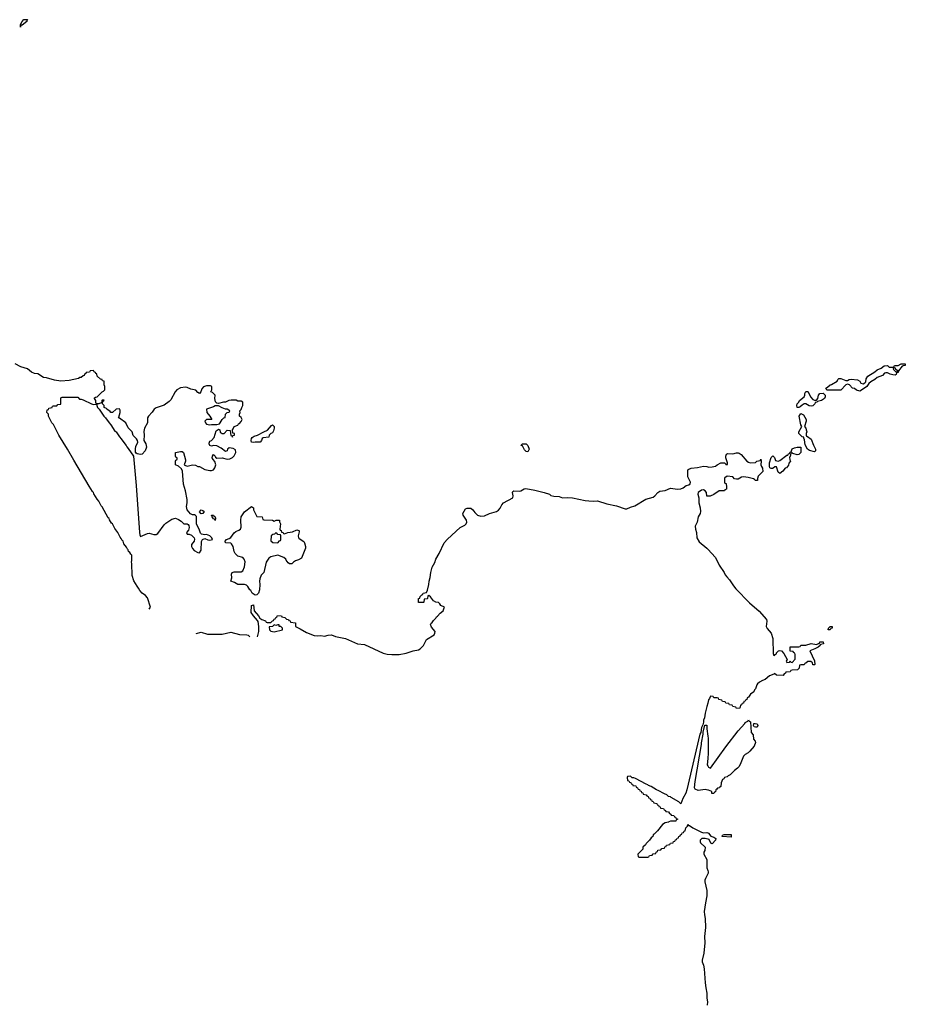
# Model space of a CAD drawing. Header units: inches. Extents: x 2397558 to 2568646, y 256209 to 449595.
# Tile 32 of 85: x 2492081 to 2502274, y 297901 to 309231. Entities that reach past the tile are written whole.
import ezdxf

# ---------------------------------------------------------------- set-up
doc = ezdxf.new("R2010")
doc.units = ezdxf.units.IN
doc.header["$MEASUREMENT"] = 0
for name, color, linetype in [('C4299', 7, 'Continuous'), ('C4390', 7, 'Continuous'), ('C5209', 7, 'Continuous'), ('C5300', 7, 'Continuous')]:
    doc.layers.add(name, color=color, linetype=linetype)

msp = doc.modelspace()

# ---------------------------------------------------------------- linework, layer by layer
at = {"layer": 'C4299', "color": 6}
for points in [[(2499554, 300000), (2499550, 299998), (2499510, 299989), (2499478, 299970), (2499422, 299898), (2499390, 299868), (2499383, 299857), (2499372, 299850), (2499367, 299833), (2499350, 299818), (2499331, 299789), (2499292, 299750), (2499285, 299735), (2499254, 299710), (2499253, 299687), (2499194, 299630), (2499198, 299598), (2499210, 299594), (2499310, 299594), (2499322, 299598), (2499330, 299614), (2499362, 299618), (2499370, 299634), (2499402, 299638), (2499407, 299653), (2499422, 299658), (2499427, 299673), (2499462, 299678), (2499470, 299694), (2499502, 299698), (2499507, 299713), (2499522, 299718), (2499527, 299733), (2499562, 299738), (2499570, 299754), (2499602, 299758), (2499607, 299773), (2499622, 299778), (2499627, 299793), (2499642, 299798), (2499647, 299813), (2499662, 299818), (2499667, 299833), (2499682, 299838), (2499687, 299853), (2499702, 299858), (2499707, 299873), (2499722, 299878), (2499727, 299893), (2499742, 299898), (2499746, 299930), (2499766, 299950), (2499769, 299971), (2499778, 299958), (2499790, 299958), (2499830, 299930), (2499930, 299882), (2499950, 299876), (2499990, 299877), (2500000, 299874)], [(2500000, 299803), (2499970, 299809), (2499931, 299809), (2499911, 299789), (2499911, 299770), (2499918, 299758), (2499971, 299710), (2499967, 299670), (2499955, 299650), (2499955, 299630), (2499988, 299568), (2499990, 299470), (2500000, 299439)], [(2500000, 299401), (2499973, 299350), (2499967, 299330), (2499967, 299310), (2499990, 299210), (2499990, 299150), (2499973, 299067), (2499960, 298970), (2499962, 298930), (2499970, 298890), (2499975, 298785), (2499963, 298683), (2499968, 298608), (2499955, 298490), (2499934, 298410), (2499934, 298390), (2499950, 298351), (2499959, 298310), (2499970, 298150), (2499977, 298090), (2499990, 298030), (2499990, 297970), (2499996, 297930), (2499993, 297890)]]:
    msp.add_lwpolyline(points, dxfattribs=at)
at = {"layer": 'C4390', "color": 6}
for points in [[(2492090, 309146), (2492090, 309174), (2492110, 309211), (2492130, 309231), (2492171, 309231), (2492162, 309218), (2492162, 309210), (2492110, 309168), (2492094, 309166)], [(2494369, 304789), (2494330, 304786), (2494310, 304775), (2494231, 304750), (2494236, 304710), (2494271, 304670), (2494291, 304630), (2494230, 304630), (2494210, 304610), (2494218, 304590), (2494230, 304578), (2494270, 304567), (2494290, 304571), (2494350, 304571), (2494379, 304581), (2494389, 304591), (2494410, 304631), (2494430, 304651), (2494447, 304653), (2494450, 304691), (2494470, 304712), (2494490, 304714), (2494498, 304730), (2494470, 304748), (2494450, 304749), (2494410, 304763)], [(2494770, 304364), (2494750, 304369), (2494744, 304390), (2494749, 304411), (2494757, 304423), (2494781, 304439), (2494818, 304450), (2494890, 304490), (2494934, 304506), (2494978, 304562), (2494991, 304570), (2495010, 304551), (2495011, 304530), (2495002, 304498), (2494990, 304478), (2494972, 304468), (2494954, 304450), (2494950, 304428), (2494882, 304418), (2494872, 304410), (2494865, 304390), (2494850, 304369), (2494790, 304369)], [(2497930, 304258), (2497910, 304262), (2497890, 304282), (2497868, 304328), (2497849, 304330), (2497862, 304338), (2497866, 304350), (2497910, 304352), (2497930, 304332), (2497943, 304290)], [(2494170, 303545), (2494150, 303568), (2494168, 303590), (2494190, 303585), (2494205, 303570), (2494190, 303549)], [(2494330, 303469), (2494323, 303483), (2494310, 303489), (2494295, 303510), (2494289, 303531), (2494310, 303531), (2494317, 303517), (2494331, 303510), (2494336, 303490)], [(2495010, 303462), (2495031, 303471), (2495070, 303471), (2495071, 303451), (2495082, 303430), (2495074, 303370), (2495078, 303358), (2495090, 303354), (2495094, 303334), (2495114, 303330), (2495118, 303318), (2495130, 303314), (2495166, 303330), (2495222, 303338), (2495270, 303359), (2495294, 303354), (2495298, 303350), (2495297, 303337), (2495286, 303290), (2495291, 303270), (2495299, 303259), (2495350, 303225), (2495359, 303210), (2495371, 303169), (2495370, 303148), (2495324, 303036), (2495290, 303015), (2495256, 303004), (2495231, 302989), (2495212, 302970), (2495188, 302970), (2495170, 302982), (2495149, 303010), (2495145, 303025), (2495122, 303042), (2495050, 303069), (2494971, 303049), (2494947, 303033), (2494916, 302990), (2494891, 302870), (2494861, 302839), (2494843, 302797), (2494839, 302770), (2494843, 302730), (2494840, 302670), (2494830, 302630), (2494810, 302613), (2494790, 302610), (2494758, 302630), (2494742, 302662), (2494730, 302669), (2494707, 302707), (2494690, 302725), (2494670, 302730), (2494590, 302730), (2494554, 302754), (2494509, 302770), (2494524, 302810), (2494518, 302850), (2494526, 302870), (2494550, 302879), (2494630, 302879), (2494650, 302890), (2494667, 302933), (2494674, 302994), (2494664, 303024), (2494650, 303042), (2494590, 303059), (2494559, 303090), (2494550, 303110), (2494538, 303170), (2494520, 303200), (2494509, 303209), (2494450, 303210), (2494444, 303230), (2494462, 303250), (2494490, 303259), (2494510, 303271), (2494550, 303326), (2494570, 303343), (2494604, 303356), (2494622, 303370), (2494629, 303391), (2494625, 303470), (2494630, 303511), (2494670, 303566), (2494750, 303631), (2494770, 303614), (2494772, 303590), (2494810, 303514), (2494872, 303512), (2494878, 303478), (2494890, 303474), (2494989, 303471)], [(2495030, 303326), (2495014, 303310), (2494993, 303307), (2494974, 303290), (2494973, 303233), (2494993, 303213), (2495050, 303212), (2495070, 303234), (2495082, 303238), (2495086, 303250), (2495086, 303290), (2495082, 303302), (2495050, 303308), (2495042, 303322)], [(2495050, 302268), (2495030, 302258), (2495010, 302266), (2494990, 302248), (2494954, 302246), (2494955, 302210), (2494970, 302195), (2495010, 302186), (2495106, 302210), (2495106, 302230), (2495088, 302248), (2495068, 302250), (2495066, 302266)]]:
    msp.add_lwpolyline(points, close=True, dxfattribs=at)
for points in [[(2493570, 302449), (2493585, 302470), (2493550, 302577), (2493530, 302605), (2493490, 302630), (2493462, 302662), (2493450, 302691), (2493432, 302712), (2493395, 302775), (2493374, 302834), (2493370, 302974), (2493366, 302990), (2493370, 303006), (2493370, 303071), (2493359, 303079), (2493350, 303098), (2493333, 303113), (2493330, 303131), (2493320, 303140), (2493310, 303162), (2493281, 303201), (2493270, 303230), (2493259, 303239), (2493250, 303262), (2493236, 303276), (2493210, 303331), (2493175, 303375), (2493150, 303431), (2493139, 303439), (2493115, 303475), (2493110, 303491), (2493100, 303500), (2493030, 303625), (2493018, 303638), (2492990, 303691), (2492972, 303712), (2492935, 303775), (2492930, 303790), (2492920, 303800), (2492882, 303862), (2492702, 304162), (2492630, 304290), (2492531, 304450), (2492471, 304571), (2492452, 304590), (2492412, 304670), (2492412, 304692), (2492394, 304710), (2492398, 304742), (2492413, 304747), (2492418, 304762), (2492453, 304767), (2492458, 304782), (2492470, 304786), (2492510, 304786), (2492518, 304802), (2492553, 304807), (2492554, 304870), (2492558, 304882), (2492570, 304886), (2492750, 304886), (2492770, 304866), (2492790, 304866), (2492810, 304858), (2492909, 304809), (2492930, 304804), (2492967, 304807), (2492967, 304793), (2492975, 304770), (2492995, 304750), (2493049, 304669), (2493069, 304650), (2493109, 304590), (2493129, 304570), (2493177, 304497), (2493190, 304488), (2493229, 304429), (2493250, 304408), (2493289, 304349), (2493308, 304330), (2493314, 304314), (2493330, 304298), (2493389, 304209), (2493423, 303870), (2493458, 303330), (2493462, 303302), (2493470, 303284), (2493550, 303318), (2493570, 303321), (2493626, 303306), (2493650, 303308), (2493670, 303317), (2493743, 303417), (2493763, 303437), (2493830, 303482), (2493873, 303493), (2493910, 303479), (2493941, 303461), (2493970, 303430), (2494010, 303429), (2494021, 303421), (2494029, 303410), (2494032, 303388), (2494023, 303357), (2494002, 303330), (2494009, 303310), (2494030, 303310), (2494058, 303298), (2494089, 303270), (2494094, 303254), (2494089, 303230), (2494058, 303190), (2494057, 303170), (2494070, 303145), (2494090, 303121), (2494130, 303099), (2494150, 303095), (2494170, 303128), (2494173, 303227), (2494186, 303250), (2494210, 303261), (2494246, 303246), (2494270, 303243), (2494298, 303250), (2494291, 303270), (2494270, 303290), (2494230, 303307), (2494210, 303304), (2494172, 303312), (2494162, 303322), (2494145, 303370), (2494122, 303410), (2494117, 303430), (2494114, 303514), (2494106, 303526), (2494093, 303533), (2494070, 303535), (2494045, 303545), (2494010, 303590), (2494000, 303630), (2494010, 303670), (2494010, 303710), (2493990, 303810), (2493965, 303885), (2493955, 304035), (2493943, 304063), (2493910, 304092), (2493874, 304110), (2493874, 304150), (2493878, 304162), (2493894, 304170), (2493894, 304190), (2493878, 304198), (2493874, 304210), (2493874, 304250), (2493930, 304262), (2493950, 304262), (2493968, 304250), (2493988, 304168), (2493989, 304150), (2493975, 304110), (2493983, 304103), (2494010, 304095), (2494070, 304109), (2494106, 304106), (2494130, 304089), (2494150, 304089), (2494213, 304053), (2494270, 304043), (2494290, 304043), (2494311, 304050), (2494327, 304073), (2494340, 304110), (2494327, 304147), (2494306, 304170), (2494297, 304190), (2494301, 304210), (2494310, 304229), (2494329, 304210), (2494335, 304195), (2494350, 304186), (2494410, 304190), (2494470, 304173), (2494501, 304179), (2494530, 304193), (2494548, 304212), (2494568, 304250), (2494563, 304283), (2494537, 304297), (2494490, 304303), (2494472, 304288), (2494468, 304270), (2494450, 304261), (2494401, 304301), (2494348, 304328), (2494310, 304331), (2494290, 304322), (2494271, 304330), (2494262, 304350), (2494262, 304358), (2494270, 304382), (2494290, 304389), (2494318, 304422), (2494341, 304499), (2494364, 304516), (2494370, 304518), (2494386, 304510), (2494390, 304486), (2494410, 304468), (2494434, 304470), (2494470, 304506), (2494502, 304502), (2494510, 304446), (2494522, 304442), (2494530, 304426), (2494534, 304446), (2494552, 304450), (2494552, 304470), (2494534, 304474), (2494531, 304510), (2494537, 304523), (2494551, 304549), (2494590, 304566), (2494598, 304582), (2494610, 304586), (2494630, 304608), (2494641, 304630), (2494630, 304652), (2494612, 304670), (2494611, 304690), (2494618, 304710), (2494614, 304730), (2494630, 304746), (2494636, 304770), (2494650, 304790), (2494650, 304830), (2494630, 304841), (2494590, 304842), (2494571, 304851), (2494513, 304853), (2494486, 304850), (2494449, 304831), (2494426, 304830), (2494370, 304816), (2494350, 304819), (2494334, 304834), (2494328, 304870), (2494330, 304910), (2494301, 304941), (2494282, 304950), (2494293, 304973), (2494294, 305010), (2494278, 305018), (2494230, 305016), (2494195, 305005), (2494177, 304983), (2494167, 304950), (2494150, 304931), (2494130, 304942), (2494107, 304967), (2494050, 304980), (2494010, 305000), (2493990, 305003), (2493930, 304995), (2493890, 304970), (2493870, 304950), (2493822, 304858), (2493802, 304838), (2493745, 304795), (2493650, 304766), (2493628, 304750), (2493607, 304713), (2493564, 304670), (2493552, 304650), (2493550, 304590), (2493519, 304530), (2493511, 304491), (2493514, 304450), (2493510, 304390), (2493531, 304351), (2493541, 304310), (2493523, 304270), (2493490, 304232), (2493470, 304226), (2493434, 304234), (2493422, 304242), (2493414, 304254), (2493412, 304290), (2493416, 304324), (2493434, 304350), (2493439, 304370), (2493436, 304390), (2493427, 304407), (2493386, 304446), (2493375, 304490), (2493330, 304534), (2493301, 304590), (2493230, 304645), (2493214, 304650), (2493222, 304658), (2493236, 304710), (2493236, 304736), (2493230, 304754), (2493190, 304751), (2493150, 304712), (2493130, 304711), (2493122, 304722), (2493082, 304750), (2493078, 304758), (2493054, 304770), (2493052, 304792), (2493034, 304810), (2493038, 304842), (2493050, 304846), (2493053, 304853), (2493030, 304854), (2493026, 304850), (2493026, 304830), (2493018, 304822), (2492990, 304812), (2492970, 304812), (2492958, 304818), (2492958, 304850), (2492942, 304870), (2492942, 304878), (2492953, 304887), (2492974, 304890), (2493030, 304948), (2493045, 304955), (2493062, 304970), (2493062, 305010), (2493052, 305030), (2493052, 305070), (2493034, 305074), (2493030, 305092), (2493010, 305094), (2492974, 305130), (2492970, 305154), (2492958, 305158), (2492954, 305170), (2492938, 305178), (2492930, 305194), (2492890, 305192), (2492886, 305174), (2492846, 305170), (2492842, 305158), (2492830, 305154), (2492822, 305138), (2492810, 305134), (2492787, 305113), (2492773, 305113), (2492757, 305103), (2492650, 305078), (2492553, 305073), (2492481, 305081), (2492391, 305110), (2492354, 305114), (2492290, 305154), (2492250, 305159), (2492216, 305176), (2492170, 305213), (2492095, 305235), (2492030, 305270)], [(2494817, 302130), (2494832, 302192), (2494833, 302250), (2494825, 302305), (2494819, 302319), (2494772, 302370), (2494746, 302410), (2494749, 302490), (2494770, 302496), (2494781, 302430), (2494831, 302370), (2494844, 302344), (2494867, 302327), (2494910, 302314), (2494918, 302298), (2494930, 302294), (2494970, 302294), (2494990, 302314), (2495002, 302318), (2495010, 302334), (2495022, 302338), (2495027, 302353), (2495042, 302358), (2495047, 302373), (2495094, 302370), (2495098, 302358), (2495134, 302350), (2495153, 302333), (2495174, 302330), (2495178, 302318), (2495193, 302313), (2495198, 302298), (2495254, 302290), (2495254, 302250), (2495264, 302244), (2495310, 302222), (2495380, 302180), (2495470, 302144), (2495510, 302141), (2495546, 302146), (2495590, 302139), (2495632, 302148), (2495670, 302151), (2495714, 302134), (2495830, 302109), (2495970, 302050), (2496050, 302040), (2496263, 301943), (2496310, 301930), (2496365, 301925), (2496450, 301925), (2496530, 301940), (2496610, 301967), (2496670, 301978), (2496690, 301990), (2496729, 302030), (2496763, 302097), (2496850, 302152), (2496859, 302170), (2496862, 302190), (2496820, 302240), (2496808, 302272), (2496815, 302285), (2496830, 302294), (2496842, 302318), (2496870, 302345), (2496879, 302361), (2496890, 302367), (2496919, 302401), (2496953, 302430), (2496964, 302450), (2496969, 302470), (2496929, 302489), (2496918, 302510), (2496903, 302523), (2496869, 302529), (2496842, 302542), (2496810, 302588), (2496790, 302606), (2496778, 302602), (2496774, 302570), (2496770, 302566), (2496738, 302562), (2496734, 302530), (2496730, 302526), (2496670, 302526), (2496669, 302570), (2496686, 302574), (2496690, 302594), (2496710, 302614), (2496722, 302618), (2496726, 302630), (2496762, 302638), (2496775, 302665), (2496789, 302730), (2496792, 302770), (2496806, 302814), (2496813, 302870), (2496830, 302930), (2496857, 302983), (2496870, 303024), (2496908, 303090), (2496968, 303212), (2497005, 303255), (2497150, 303389), (2497205, 303415), (2497220, 303430), (2497226, 303450), (2497222, 303470), (2497185, 303530), (2497182, 303550), (2497210, 303603), (2497230, 303610), (2497272, 303610), (2497298, 303590), (2497320, 303560), (2497351, 303530), (2497390, 303516), (2497430, 303522), (2497490, 303549), (2497570, 303570), (2497593, 303587), (2497610, 303610), (2497630, 303650), (2497649, 303671), (2497755, 303730), (2497761, 303750), (2497752, 303790), (2497757, 303803), (2497769, 303810), (2497830, 303804), (2497850, 303810), (2497887, 303833), (2497905, 303835), (2498010, 303817), (2498119, 303790), (2498177, 303770), (2498195, 303755), (2498227, 303747), (2498290, 303744), (2498330, 303730), (2498390, 303734), (2498442, 303730), (2498590, 303698), (2498630, 303693), (2498690, 303690), (2498730, 303696), (2498838, 303658), (2498950, 303636), (2499050, 303602), (2499070, 303603), (2499110, 303622), (2499162, 303638), (2499286, 303714), (2499370, 303736), (2499390, 303750), (2499426, 303790), (2499450, 303805), (2499510, 303814), (2499570, 303839), (2499651, 303829), (2499690, 303832), (2499716, 303844), (2499750, 303871), (2499781, 303879), (2499798, 303890), (2499802, 303910), (2499769, 303970), (2499769, 304050), (2499781, 304059), (2499810, 304070), (2499883, 304077), (2499950, 304093), (2499990, 304090), (2500000, 304087)], [(2500000, 303748), (2499990, 303748), (2499985, 303790), (2499970, 303809), (2499950, 303819), (2499930, 303817), (2499891, 303790), (2499885, 303770), (2499899, 303730), (2499898, 303670), (2499913, 303613), (2499917, 303570), (2499913, 303547), (2499890, 303509), (2499879, 303450), (2499857, 303403), (2499858, 303370), (2499872, 303330), (2499874, 303270), (2499903, 303223), (2499988, 303150), (2500000, 303138)], [(2494111, 302169), (2494170, 302182), (2494242, 302162), (2494410, 302162), (2494510, 302182), (2494610, 302157), (2494694, 302154), (2494710, 302150), (2494730, 302130)], [(2500000, 301367), (2499990, 301328), (2499971, 301250), (2499964, 301196), (2499952, 301170), (2499952, 301148), (2499944, 301116), (2499930, 301086), (2499921, 301030), (2499910, 301008), (2499760, 300370), (2499747, 300330), (2499714, 300270), (2499690, 300209), (2499669, 300230), (2499579, 300279), (2499570, 300289), (2499550, 300293), (2499528, 300310), (2499501, 300321), (2499430, 300362), (2499409, 300369), (2499350, 300408), (2499319, 300419), (2499310, 300428), (2499293, 300433), (2499170, 300498), (2499150, 300506), (2499130, 300506), (2499110, 300526), (2499078, 300522), (2499074, 300510), (2499078, 300478), (2499093, 300473), (2499098, 300458), (2499113, 300453), (2499118, 300438), (2499133, 300433), (2499138, 300418), (2499173, 300413), (2499178, 300398), (2499193, 300393), (2499198, 300378), (2499213, 300373), (2499218, 300358), (2499233, 300353), (2499238, 300338), (2499253, 300333), (2499258, 300318), (2499293, 300313), (2499298, 300298), (2499313, 300293), (2499318, 300278), (2499333, 300273), (2499338, 300258), (2499353, 300253), (2499358, 300238), (2499373, 300233), (2499378, 300218), (2499413, 300213), (2499418, 300198), (2499433, 300193), (2499438, 300178), (2499453, 300173), (2499458, 300158), (2499490, 300154), (2499498, 300138), (2499513, 300133), (2499518, 300118), (2499550, 300114), (2499558, 300098), (2499574, 300090), (2499578, 300078), (2499610, 300074), (2499618, 300058), (2499630, 300054), (2499638, 300038), (2499654, 300030), (2499638, 300022), (2499632, 300008), (2499570, 300008), (2499554, 300000)], [(2500000, 300366), (2499970, 300372), (2499890, 300361), (2499856, 300376), (2499847, 300390), (2499854, 300466), (2499929, 300890), (2499929, 300911), (2499949, 301010), (2499949, 301031), (2499968, 301112), (2499990, 301114), (2499991, 301111), (2499991, 301070), (2500000, 300986)], [(2500000, 300728), (2499995, 300655), (2500000, 300646)]]:
    msp.add_lwpolyline(points, dxfattribs=at)
at = {"layer": 'C5209', "color": 6}
for points in [[(2500000, 299874), (2500010, 299871), (2500035, 299835), (2500070, 299825), (2500092, 299810), (2500091, 299790), (2500050, 299748), (2500036, 299756), (2500017, 299797), (2500003, 299803), (2500000, 299803)], [(2500000, 299439), (2500005, 299425), (2500005, 299410), (2500000, 299401)]]:
    msp.add_lwpolyline(points, dxfattribs=at)
msp.add_lwpolyline([(2500270, 299826), (2500166, 299830), (2500168, 299848), (2500190, 299854), (2500270, 299854)], close=True, dxfattribs=at)
at = {"layer": 'C5300', "color": 6}
for points in [[(2502158, 305142), (2502130, 305143), (2502099, 305150), (2502070, 305169), (2502050, 305169), (2502036, 305164), (2502010, 305137), (2501950, 305114), (2501923, 305090), (2501877, 305063), (2501855, 305045), (2501830, 305010), (2501770, 304969), (2501750, 304957), (2501711, 304969), (2501690, 304985), (2501668, 304990), (2501630, 305029), (2501610, 305038), (2501590, 305028), (2501530, 304968), (2501370, 304966), (2501358, 304990), (2501379, 305001), (2501410, 305031), (2501426, 305034), (2501488, 305070), (2501498, 305090), (2501510, 305102), (2501530, 305101), (2501590, 305079), (2501610, 305078), (2501628, 305090), (2501650, 305094), (2501725, 305085), (2501750, 305072), (2501762, 305050), (2501790, 305041), (2501810, 305051), (2501818, 305062), (2501823, 305097), (2501842, 305130), (2501923, 305177), (2501950, 305203), (2501998, 305222), (2502030, 305246), (2502070, 305250), (2502090, 305234), (2502130, 305234), (2502142, 305238), (2502150, 305251), (2502190, 305251), (2502226, 305270), (2502272, 305270), (2502274, 305250), (2502250, 305249), (2502238, 305242), (2502194, 305190), (2502192, 305170), (2502174, 305166), (2502170, 305148)], [(2502150, 305226), (2502138, 305222), (2502134, 305210), (2502170, 305174), (2502182, 305178), (2502186, 305190), (2502166, 305206), (2502162, 305222)], [(2501230, 304852), (2501250, 304854), (2501268, 304872), (2501275, 304910), (2501290, 304931), (2501330, 304932), (2501352, 304910), (2501352, 304890), (2501342, 304870), (2501310, 304849), (2501262, 304838), (2501254, 304830), (2501236, 304824), (2501231, 304810), (2501210, 304789), (2501190, 304785), (2501169, 304789), (2501130, 304809), (2501110, 304809), (2501085, 304795), (2501065, 304775), (2501050, 304769), (2501029, 304769), (2501026, 304790), (2501030, 304812), (2501049, 304831), (2501058, 304850), (2501108, 304890), (2501118, 304910), (2501118, 304930), (2501130, 304954), (2501150, 304954), (2501154, 304950), (2501182, 304890), (2501210, 304862)], [(2501230, 304258), (2501170, 304274), (2501148, 304290), (2501120, 304340), (2501115, 304395), (2501106, 304414), (2501106, 304426), (2501086, 304430), (2501049, 304469), (2501049, 304490), (2501084, 304550), (2501070, 304570), (2501053, 304667), (2501070, 304698), (2501103, 304683), (2501131, 304631), (2501131, 304611), (2501112, 304550), (2501130, 304532), (2501131, 304511), (2501142, 304490), (2501134, 304470), (2501134, 304450), (2501138, 304438), (2501150, 304434), (2501190, 304405), (2501216, 304336), (2501241, 304290), (2501242, 304270)], [(2501030, 304224), (2500978, 304238), (2500970, 304246), (2500958, 304242), (2500950, 304206), (2500942, 304198), (2500945, 304165), (2500951, 304149), (2500932, 304128), (2500930, 304106), (2500905, 304075), (2500891, 304069), (2500864, 304036), (2500830, 304008), (2500810, 304026), (2500790, 304086), (2500770, 304086), (2500764, 304076), (2500747, 304067), (2500730, 304066), (2500715, 304075), (2500709, 304089), (2500709, 304130), (2500730, 304194), (2500750, 304212), (2500770, 304194), (2500778, 304158), (2500810, 304152), (2500830, 304158), (2500910, 304218), (2500922, 304218), (2500930, 304234), (2500942, 304238), (2500950, 304254), (2500962, 304258), (2500970, 304291), (2500997, 304303), (2501030, 304311), (2501071, 304311), (2501071, 304250), (2501050, 304229)], [(2501410, 302209), (2501386, 302210), (2501388, 302230), (2501408, 302250), (2501434, 302250), (2501431, 302249), (2501431, 302230), (2501415, 302225)], [(2500549, 301089), (2500535, 301095), (2500528, 301110), (2500529, 301131), (2500546, 301134), (2500570, 301130), (2500576, 301110), (2500570, 301089)]]:
    msp.add_lwpolyline(points, close=True, dxfattribs=at)
for points in [[(2500000, 304087), (2500010, 304083), (2500050, 304084), (2500090, 304095), (2500109, 304110), (2500150, 304130), (2500191, 304131), (2500203, 304123), (2500210, 304112), (2500226, 304114), (2500228, 304130), (2500210, 304188), (2500210, 304210), (2500214, 304230), (2500230, 304239), (2500290, 304234), (2500330, 304245), (2500350, 304247), (2500363, 304243), (2500386, 304226), (2500451, 304151), (2500470, 304138), (2500490, 304132), (2500550, 304134), (2500566, 304150), (2500602, 304158), (2500610, 304172), (2500614, 304150), (2500612, 304110), (2500618, 304090), (2500631, 304070), (2500634, 304030), (2500581, 303979), (2500572, 303950), (2500574, 303930), (2500550, 303929), (2500540, 303940), (2500527, 303947), (2500464, 303964), (2500410, 303970), (2500390, 303967), (2500350, 303944), (2500330, 303942), (2500309, 303949), (2500290, 303969), (2500222, 303978), (2500210, 303966), (2500198, 303962), (2500194, 303950), (2500194, 303910), (2500198, 303898), (2500212, 303892), (2500214, 303850), (2500214, 303830), (2500198, 303822), (2500194, 303810), (2500130, 303809), (2500070, 303769), (2500029, 303749), (2500000, 303748)], [(2500000, 303138), (2500090, 303042), (2500133, 302953), (2500190, 302868), (2500202, 302842), (2500218, 302818), (2500250, 302786), (2500295, 302715), (2500323, 302683), (2500482, 302522), (2500590, 302425), (2500677, 302330), (2500682, 302310), (2500673, 302250), (2500685, 302225), (2500730, 302170), (2500748, 302110), (2500753, 301933), (2500758, 301918), (2500770, 301914), (2500775, 301925), (2500790, 301934), (2500793, 301947), (2500813, 301967), (2500830, 301971), (2500850, 301968), (2500877, 301937), (2500914, 301870), (2500902, 301850), (2500910, 301834), (2500942, 301838), (2500950, 301854), (2500958, 301838), (2500970, 301834), (2501008, 301872), (2501007, 301927), (2501002, 301942), (2500986, 301950), (2500982, 301962), (2500950, 301966), (2500950, 302014), (2501050, 302014), (2501062, 302018), (2501070, 302032), (2501130, 302032), (2501190, 302052), (2501250, 302042), (2501273, 302053), (2501287, 302053), (2501290, 302072), (2501330, 302072), (2501331, 302050), (2501298, 302042), (2501294, 302030), (2501270, 302009), (2501234, 301990), (2501174, 301970), (2501230, 301854), (2501234, 301810), (2501230, 301806), (2501210, 301806), (2501206, 301830), (2501187, 301847), (2501153, 301847), (2501130, 301826), (2501118, 301822), (2501110, 301806), (2501070, 301806), (2501058, 301802), (2501054, 301770), (2501034, 301750), (2500973, 301747), (2500958, 301742), (2500950, 301728), (2500898, 301722), (2500894, 301710), (2500878, 301702), (2500870, 301686), (2500790, 301689), (2500770, 301706), (2500762, 301698), (2500710, 301679), (2500662, 301638), (2500630, 301628), (2500594, 301606), (2500573, 301587), (2500564, 301576), (2500550, 301530), (2500540, 301520), (2500530, 301495), (2500492, 301468), (2500470, 301435), (2500454, 301426), (2500450, 301409), (2500437, 301403), (2500430, 301388), (2500414, 301386), (2500410, 301366), (2500398, 301362), (2500390, 301346), (2500378, 301342), (2500370, 301308), (2500330, 301306), (2500322, 301322), (2500290, 301326), (2500282, 301342), (2500250, 301346), (2500242, 301362), (2500210, 301366), (2500202, 301382), (2500170, 301386), (2500162, 301402), (2500127, 301407), (2500122, 301422), (2500110, 301426), (2500070, 301426), (2500062, 301442), (2500030, 301446), (2500022, 301418), (2500010, 301406), (2500000, 301367)], [(2500000, 300646), (2500010, 300628), (2500030, 300620), (2500210, 300865), (2500350, 301046), (2500427, 301133), (2500430, 301142), (2500462, 301158), (2500470, 301174), (2500478, 301158), (2500492, 301150), (2500498, 301030), (2500522, 301002), (2500527, 300950), (2500547, 300927), (2500550, 300914), (2500536, 300870), (2500486, 300814), (2500465, 300795), (2500430, 300776), (2500410, 300757), (2500382, 300678), (2500361, 300639), (2500343, 300617), (2500307, 300590), (2500260, 300540), (2500234, 300530), (2500222, 300518), (2500194, 300510), (2500185, 300495), (2500170, 300486), (2500154, 300450), (2500150, 300406), (2500138, 300402), (2500134, 300390), (2500112, 300388), (2500105, 300375), (2500092, 300368), (2500090, 300346), (2500078, 300342), (2500070, 300326), (2500047, 300327), (2500046, 300350), (2500010, 300364), (2500000, 300366)], [(2500000, 300986), (2500003, 300963), (2500004, 300790), (2500000, 300728)]]:
    msp.add_lwpolyline(points, dxfattribs=at)

doc.saveas('drawing.dxf')
